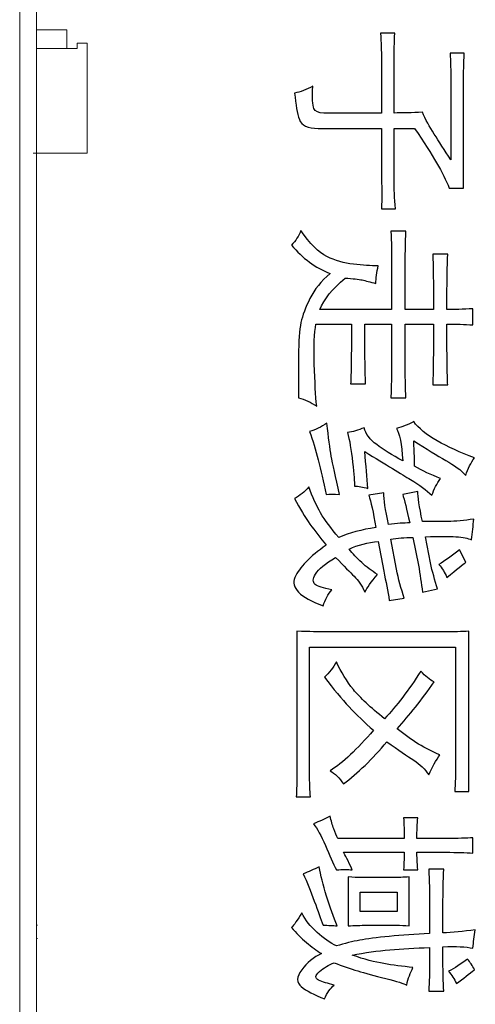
# Model space of a CAD drawing. Header units: millimetres. Extents: x -420 to 420, y -297 to 297.
# Tile 60 of 203: x -27 to -14, y -111 to -82. Entities that reach past the tile are written whole.
import ezdxf
from ezdxf.lldxf.tags import DXFTag

# ---------------------------------------------------------------- set-up
doc = ezdxf.new("R2010")
doc.units = ezdxf.units.MM
doc.header["$MEASUREMENT"] = 0
doc.layers.add('layer 1', color=7, linetype='Continuous')
tags = doc.linetypes.add('New Line2', pattern=[20.2, 12.7, -2.5, 2.5, -2.5]).pattern_tags.tags
tags[10:11] = [DXFTag(74, 4), DXFTag(75, 0), DXFTag(340, '0'), DXFTag(46, 1.0), DXFTag(50, 0.0), DXFTag(44, 0.0), DXFTag(45, 0.0)]
tags[8:9] = [DXFTag(74, 4), DXFTag(75, 0), DXFTag(340, '0'), DXFTag(46, 1.0), DXFTag(50, 0.0), DXFTag(44, 0.0), DXFTag(45, 0.0)]
tags[6:7] = [DXFTag(74, 4), DXFTag(75, 0), DXFTag(340, '0'), DXFTag(46, 1.0), DXFTag(50, 0.0), DXFTag(44, 0.0), DXFTag(45, 0.0)]
tags[4:5] = [DXFTag(74, 4), DXFTag(75, 0), DXFTag(340, '0'), DXFTag(46, 1.0), DXFTag(50, 0.0), DXFTag(44, 0.0), DXFTag(45, 0.0)]

msp = doc.modelspace()

# ---------------------------------------------------------------- linework, layer by layer
at = {"layer": 'layer 1', "lineweight": 9}
for points in [[(-27.1564, -135.0531), (-27.1564, -135.0531), (-27.1564, 29.9501), (-27.1564, 29.9501)], [(-26.6564, 29.9501), (-26.6564, 29.9501), (-26.6564, -135.0531), (-26.6564, -135.0531)], [(-25.7564, -82.2021), (-25.7564, -82.2021), (-26.6564, -82.2021), (-26.6564, -82.2021)], [(-25.7564, -82.7521), (-25.7564, -82.7521), (-25.7564, -82.2021), (-25.7564, -82.2021)], [(-26.6564, -82.7521), (-26.6564, -82.7521), (-25.4564, -82.7521), (-25.4564, -82.7521)], [(-25.4564, -82.5921), (-25.4564, -82.5921), (-25.4564, -82.7521), (-25.4564, -82.7521)], [(-25.1564, -82.5921), (-25.1564, -82.5921), (-25.4564, -82.5921), (-25.4564, -82.5921)], [(-25.1564, -82.5921), (-25.1564, -82.5921), (-25.1564, -85.8521), (-25.1564, -85.8521)], [(-26.7564, -85.8521), (-26.7564, -85.8521), (-25.1564, -85.8521), (-25.1564, -85.8521)], [(-26.6282, -108.7372), (-26.6282, -108.7372), (-26.6564, -108.7372), (-26.6564, -108.7372)], [(-26.6282, -109.13), (-26.6282, -109.13), (-26.6142, -109.13), (-26.6142, -109.13)]]:
    msp.add_open_spline(points, degree=3, dxfattribs=at)
at = {"layer": 'layer 1', "linetype": 'New Line2', "lineweight": 9}
msp.add_open_spline([(-26.6564, -45.5514), (-26.6564, -45.5514), (-26.6564, -135.5531), (-26.6564, -135.5531)], degree=3, dxfattribs=at)
at = {"layer": 'layer 1'}
for points, knots in [([(-18.4663, -83.8694), (-18.4812, -84.2189), (-18.4693, -84.4382), (-18.4303, -84.5295), (-18.4303, -84.5295), (-18.3914, -84.6207), (-18.2945, -84.6663), (-18.1378, -84.6663), (-18.1378, -84.6663), (-18.1378, -84.6663), (-16.4295, -84.6663), (-16.4295, -84.6663), (-16.4295, -84.6663), (-16.4295, -84.6663), (-16.4295, -83.0512), (-16.4295, -83.0512), (-16.4295, -83.0512), (-16.4295, -82.8387), (-16.4376, -82.5882), (-16.4535, -82.3), (-16.4535, -82.3), (-16.4535, -82.3), (-16.0322, -82.3), (-16.0322, -82.3), (-16.0322, -82.3), (-16.0481, -82.5882), (-16.0551, -82.8387), (-16.0551, -83.0512), (-16.0551, -83.0512), (-16.0551, -83.0512), (-16.0551, -84.6663), (-16.0551, -84.6663), (-16.0551, -84.6663), (-15.8056, -84.6663), (-15.525, -84.6586), (-15.2135, -84.643), (-15.2135, -84.643), (-15.1197, -84.8556), (-15.0028, -85.072), (-14.862, -85.2914), (-14.862, -85.2914), (-14.7223, -85.5117), (-14.5576, -85.7651), (-14.3709, -86.0533), (-14.3709, -86.0533), (-14.3709, -86.0533), (-14.3709, -83.7336), (-14.3709, -83.7336), (-14.3709, -83.7336), (-14.3709, -83.4152), (-14.3789, -83.1347), (-14.3938, -82.892), (-14.3938, -82.892), (-14.3938, -82.892), (-13.9735, -82.892), (-13.9735, -82.892), (-13.9735, -82.892), (-13.9885, -83.2104), (-13.9964, -83.4754), (-13.9964, -83.6879), (-13.9964, -83.6879), (-13.9964, -83.6879), (-13.9964, -86.8958), (-13.9964, -86.8958), (-13.9964, -86.8958), (-13.9964, -86.8958), (-14.4178, -86.8958), (-14.4178, -86.8958), (-14.4178, -86.8958), (-14.5117, -86.6677), (-14.6365, -86.4173), (-14.7922, -86.1446), (-14.7922, -86.1446), (-14.9479, -85.8718), (-15.1666, -85.5302), (-15.4471, -85.1206), (-15.4471, -85.1206), (-15.4471, -85.1206), (-16.0551, -85.1206), (-16.0551, -85.1206), (-16.0551, -85.1206), (-16.0551, -85.1206), (-16.0551, -86.6454), (-16.0551, -86.6454), (-16.0551, -86.6454), (-16.0551, -86.9026), (-16.0402, -87.1909), (-16.0092, -87.5093), (-16.0092, -87.5093), (-16.0092, -87.5093), (-16.4295, -87.5093), (-16.4295, -87.5093), (-16.4295, -87.5093), (-16.4146, -87.1909), (-16.4146, -86.9026), (-16.4295, -86.6454), (-16.4295, -86.6454), (-16.4295, -86.6454), (-16.4295, -85.1206), (-16.4295, -85.1206), (-16.4295, -85.1206), (-16.4295, -85.1206), (-18.3015, -85.1206), (-18.3015, -85.1206), (-18.3015, -85.1206), (-18.614, -85.1206), (-18.8007, -85.0342), (-18.8637, -84.8595), (-18.8637, -84.8595), (-18.9256, -84.6848), (-18.9725, -84.4237), (-19.0044, -84.0742), (-19.0044, -84.0742), (-18.8327, -84.0442), (-18.653, -83.9762), (-18.4663, -83.8694)], [0, 0, 0, 0, 0.0333333, 0.0333333, 0.0333333, 0.0333333, 0.0666667, 0.0666667, 0.0666667, 0.0666667, 0.1, 0.1, 0.1, 0.1, 0.1333333, 0.1333333, 0.1333333, 0.1333333, 0.1666667, 0.1666667, 0.1666667, 0.1666667, 0.2, 0.2, 0.2, 0.2, 0.2333333, 0.2333333, 0.2333333, 0.2333333, 0.2666667, 0.2666667, 0.2666667, 0.2666667, 0.3, 0.3, 0.3, 0.3, 0.3333333, 0.3333333, 0.3333333, 0.3333333, 0.3666667, 0.3666667, 0.3666667, 0.3666667, 0.4, 0.4, 0.4, 0.4, 0.4333333, 0.4333333, 0.4333333, 0.4333333, 0.4666667, 0.4666667, 0.4666667, 0.4666667, 0.5, 0.5, 0.5, 0.5, 0.5333333, 0.5333333, 0.5333333, 0.5333333, 0.5666667, 0.5666667, 0.5666667, 0.5666667, 0.6, 0.6, 0.6, 0.6, 0.6333333, 0.6333333, 0.6333333, 0.6333333, 0.6666667, 0.6666667, 0.6666667, 0.6666667, 0.7, 0.7, 0.7, 0.7, 0.7333333, 0.7333333, 0.7333333, 0.7333333, 0.7666667, 0.7666667, 0.7666667, 0.7666667, 0.8, 0.8, 0.8, 0.8, 0.8333333, 0.8333333, 0.8333333, 0.8333333, 0.8666667, 0.8666667, 0.8666667, 0.8666667, 0.9, 0.9, 0.9, 0.9, 0.9333333, 0.9333333, 0.9333333, 0.9333333, 1, 1, 1, 1]), ([(-16.5943, -89.7164), (-16.765, -89.6708), (-16.9018, -89.6369), (-17.0036, -89.6136), (-17.0036, -89.6136), (-17.1045, -89.5912), (-17.2722, -89.5718), (-17.5068, -89.5573), (-17.5068, -89.5573), (-17.8812, -89.8756), (-18.1308, -90.1862), (-18.2556, -90.49), (-18.2556, -90.49), (-18.2556, -90.49), (-16.1261, -90.49), (-16.1261, -90.49), (-16.1261, -90.49), (-16.1261, -90.49), (-16.1261, -89.0341), (-16.1261, -89.0341), (-16.1261, -89.0341), (-16.1261, -88.7914), (-16.134, -88.5032), (-16.149, -88.1693), (-16.149, -88.1693), (-16.149, -88.1693), (-15.7048, -88.1693), (-15.7048, -88.1693), (-15.7048, -88.1693), (-15.7207, -88.5032), (-15.7277, -89.2768), (-15.7277, -90.49), (-15.7277, -90.49), (-15.7277, -90.49), (-14.886, -90.49), (-14.886, -90.49), (-14.886, -90.49), (-14.886, -89.7009), (-14.893, -89.1554), (-14.909, -88.8516), (-14.909, -88.8516), (-14.909, -88.8516), (-14.4647, -88.8516), (-14.4647, -88.8516), (-14.4647, -88.8516), (-14.4797, -89.1554), (-14.4877, -89.7009), (-14.4877, -90.49), (-14.4877, -90.49), (-14.269, -90.49), (-14.0125, -90.4823), (-13.7159, -90.4667), (-13.7159, -90.4667), (-13.7159, -90.4667), (-13.7159, -90.9443), (-13.7159, -90.9443), (-13.7159, -90.9443), (-13.9655, -90.9297), (-14.2232, -90.922), (-14.4877, -90.922), (-14.4877, -90.922), (-14.4877, -91.8314), (-14.4797, -92.4313), (-14.4647, -92.7195), (-14.4647, -92.7195), (-14.4647, -92.7195), (-14.909, -92.7195), (-14.909, -92.7195), (-14.909, -92.7195), (-14.893, -92.4313), (-14.886, -91.8314), (-14.886, -90.922), (-14.886, -90.922), (-14.886, -90.922), (-15.7277, -90.922), (-15.7277, -90.922), (-15.7277, -90.922), (-15.7277, -92.1051), (-15.7207, -92.8331), (-15.7048, -93.1058), (-15.7048, -93.1058), (-15.7048, -93.1058), (-16.149, -93.1058), (-16.149, -93.1058), (-16.149, -93.1058), (-16.134, -92.8331), (-16.1261, -92.1051), (-16.1261, -90.922), (-16.1261, -90.922), (-16.1261, -90.922), (-16.9217, -90.922), (-16.9217, -90.922), (-16.9217, -90.922), (-16.9217, -91.8314), (-16.9138, -92.4235), (-16.8978, -92.6962), (-16.8978, -92.6962), (-16.8978, -92.6962), (-17.343, -92.6962), (-17.343, -92.6962), (-17.343, -92.6962), (-17.3271, -92.4235), (-17.3191, -91.8314), (-17.3191, -90.922), (-17.3191, -90.922), (-17.3191, -90.922), (-18.3724, -90.922), (-18.3724, -90.922), (-18.3724, -90.922), (-18.4194, -91.1801), (-18.4343, -91.5742), (-18.4194, -92.1051), (-18.4194, -92.1051), (-18.4033, -92.6361), (-18.3804, -93.0525), (-18.3484, -93.3563), (-18.3484, -93.3563), (-18.5202, -93.2349), (-18.6999, -93.1515), (-18.8866, -93.1058), (-18.8866, -93.1058), (-18.8866, -93.1058), (-18.8866, -91.877), (-18.8866, -91.877), (-18.8866, -91.877), (-18.8866, -91.4228), (-18.8637, -91.0889), (-18.8167, -90.8763), (-18.8167, -90.8763), (-18.7697, -90.6638), (-18.6799, -90.425), (-18.5482, -90.16), (-18.5482, -90.16), (-18.4154, -89.8941), (-18.2167, -89.6475), (-17.9511, -89.4204), (-17.9511, -89.4204), (-18.3874, -89.2535), (-18.7697, -88.973), (-19.0972, -88.5789), (-19.0972, -88.5789), (-18.9725, -88.4576), (-18.8796, -88.3129), (-18.8167, -88.147), (-18.8167, -88.147), (-18.5512, -88.541), (-18.2945, -88.7982), (-18.045, -88.9196), (-18.045, -88.9196), (-17.7953, -89.0409), (-17.5338, -89.1176), (-17.2612, -89.1477), (-17.2612, -89.1477), (-16.9877, -89.1778), (-16.742, -89.1933), (-16.5234, -89.1933), (-16.5234, -89.1933), (-16.5704, -89.3903), (-16.5943, -89.565), (-16.5943, -89.7164)], [0, 0, 0, 0, 0.0243902, 0.0243902, 0.0243902, 0.0243902, 0.0487805, 0.0487805, 0.0487805, 0.0487805, 0.0731707, 0.0731707, 0.0731707, 0.0731707, 0.097561, 0.097561, 0.097561, 0.097561, 0.1219512, 0.1219512, 0.1219512, 0.1219512, 0.1463415, 0.1463415, 0.1463415, 0.1463415, 0.1707317, 0.1707317, 0.1707317, 0.1707317, 0.195122, 0.195122, 0.195122, 0.195122, 0.2195122, 0.2195122, 0.2195122, 0.2195122, 0.2439024, 0.2439024, 0.2439024, 0.2439024, 0.2682927, 0.2682927, 0.2682927, 0.2682927, 0.2926829, 0.2926829, 0.2926829, 0.2926829, 0.3170732, 0.3170732, 0.3170732, 0.3170732, 0.3414634, 0.3414634, 0.3414634, 0.3414634, 0.3658537, 0.3658537, 0.3658537, 0.3658537, 0.3902439, 0.3902439, 0.3902439, 0.3902439, 0.4146341, 0.4146341, 0.4146341, 0.4146341, 0.4390244, 0.4390244, 0.4390244, 0.4390244, 0.4634146, 0.4634146, 0.4634146, 0.4634146, 0.4878049, 0.4878049, 0.4878049, 0.4878049, 0.5121951, 0.5121951, 0.5121951, 0.5121951, 0.5365854, 0.5365854, 0.5365854, 0.5365854, 0.5609756, 0.5609756, 0.5609756, 0.5609756, 0.5853659, 0.5853659, 0.5853659, 0.5853659, 0.6097561, 0.6097561, 0.6097561, 0.6097561, 0.6341463, 0.6341463, 0.6341463, 0.6341463, 0.6585366, 0.6585366, 0.6585366, 0.6585366, 0.6829268, 0.6829268, 0.6829268, 0.6829268, 0.7073171, 0.7073171, 0.7073171, 0.7073171, 0.7317073, 0.7317073, 0.7317073, 0.7317073, 0.7560976, 0.7560976, 0.7560976, 0.7560976, 0.7804878, 0.7804878, 0.7804878, 0.7804878, 0.804878, 0.804878, 0.804878, 0.804878, 0.8292683, 0.8292683, 0.8292683, 0.8292683, 0.8536585, 0.8536585, 0.8536585, 0.8536585, 0.8780488, 0.8780488, 0.8780488, 0.8780488, 0.902439, 0.902439, 0.902439, 0.902439, 0.9268293, 0.9268293, 0.9268293, 0.9268293, 0.9512195, 0.9512195, 0.9512195, 0.9512195, 1, 1, 1, 1]), ([(-17.6706, -95.9721), (-17.8422, -95.9565), (-17.9741, -95.9565), (-18.0679, -95.9721), (-18.0679, -95.9721), (-18.1458, -95.5926), (-18.2236, -95.2519), (-18.3015, -94.9481), (-18.3015, -94.9481), (-18.3804, -94.6452), (-18.4663, -94.3647), (-18.5591, -94.1065), (-18.5591, -94.1065), (-18.3874, -94.0609), (-18.2167, -93.9775), (-18.045, -93.8561), (-18.045, -93.8561), (-17.9981, -94.2813), (-17.9551, -94.6074), (-17.9162, -94.8345), (-17.9162, -94.8345), (-17.8772, -95.0626), (-17.7953, -95.4411), (-17.6706, -95.9721)], [0, 0, 0, 0, 0.1428571, 0.1428571, 0.1428571, 0.1428571, 0.2857143, 0.2857143, 0.2857143, 0.2857143, 0.4285714, 0.4285714, 0.4285714, 0.4285714, 0.5714286, 0.5714286, 0.5714286, 0.5714286, 0.7142857, 0.7142857, 0.7142857, 0.7142857, 1, 1, 1, 1]), ([(-13.9266, -95.4033), (-14.0664, -95.2519), (-14.266, -95.1043), (-14.5226, -94.9597), (-14.5226, -94.9597), (-14.7803, -94.8161), (-15.0967, -94.6219), (-15.4711, -94.3793), (-15.4711, -94.3793), (-15.4551, -94.7433), (-15.4471, -94.9937), (-15.4471, -95.1305), (-15.4471, -95.1305), (-15.2135, -95.2674), (-14.9559, -95.3887), (-14.6753, -95.4945), (-14.6753, -95.4945), (-14.7842, -95.6459), (-14.8701, -95.8129), (-14.932, -95.9954), (-14.932, -95.9954), (-15.0887, -95.843), (-15.2994, -95.6877), (-15.564, -95.5285), (-15.564, -95.5285), (-15.8295, -95.3693), (-16.2818, -95.0927), (-16.9217, -94.6986), (-16.9217, -94.6986), (-16.8898, -95.1072), (-16.8589, -95.4712), (-16.8279, -95.7906), (-16.8279, -95.7906), (-16.9837, -95.7449), (-17.1164, -95.7216), (-17.2253, -95.7216), (-17.2253, -95.7216), (-17.2253, -95.6159), (-17.2452, -95.381), (-17.2842, -95.017), (-17.2842, -95.017), (-17.3231, -94.653), (-17.374, -94.357), (-17.4359, -94.1298), (-17.4359, -94.1298), (-17.2802, -94.1143), (-17.1164, -94.0687), (-16.9448, -93.993), (-16.9448, -93.993), (-16.8978, -94.1755), (-16.773, -94.3414), (-16.5704, -94.4938), (-16.5704, -94.4938), (-16.3676, -94.6452), (-16.11, -94.8044), (-15.7986, -94.9714), (-15.7986, -94.9714), (-15.8295, -94.4705), (-15.8915, -94.1522), (-15.9853, -94.0153), (-15.9853, -94.0153), (-15.8135, -93.9707), (-15.6418, -93.9017), (-15.4711, -93.8115), (-15.4711, -93.8115), (-15.3304, -94.0085), (-15.0997, -94.1978), (-14.7803, -94.3793), (-14.7803, -94.3793), (-14.4608, -94.5618), (-14.0904, -94.7287), (-13.669, -94.8801), (-13.669, -94.8801), (-13.7779, -95.0315), (-13.8637, -95.2063), (-13.9266, -95.4033)], [0, 0, 0, 0, 0.05, 0.05, 0.05, 0.05, 0.1, 0.1, 0.1, 0.1, 0.15, 0.15, 0.15, 0.15, 0.2, 0.2, 0.2, 0.2, 0.25, 0.25, 0.25, 0.25, 0.3, 0.3, 0.3, 0.3, 0.35, 0.35, 0.35, 0.35, 0.4, 0.4, 0.4, 0.4, 0.45, 0.45, 0.45, 0.45, 0.5, 0.5, 0.5, 0.5, 0.55, 0.55, 0.55, 0.55, 0.6, 0.6, 0.6, 0.6, 0.65, 0.65, 0.65, 0.65, 0.7, 0.7, 0.7, 0.7, 0.75, 0.75, 0.75, 0.75, 0.8, 0.8, 0.8, 0.8, 0.85, 0.85, 0.85, 0.85, 0.9, 0.9, 0.9, 0.9, 1, 1, 1, 1]), ([(-14.4647, -96.768), (-14.23, -96.768), (-13.9735, -96.7457), (-13.692, -96.7), (-13.692, -96.7), (-13.7079, -96.8971), (-13.7309, -97.1019), (-13.7629, -97.3144), (-13.7629, -97.3144), (-13.8557, -97.2688), (-14.0085, -97.2387), (-14.2191, -97.2232), (-14.2191, -97.2232), (-14.4298, -97.2086), (-14.7293, -97.2086), (-15.1197, -97.2232), (-15.1197, -97.2232), (-15.1197, -97.2232), (-14.9789, -97.9968), (-14.9789, -97.9968), (-14.9789, -97.9968), (-14.917, -98.255), (-14.8471, -98.5122), (-14.7682, -98.7704), (-14.7682, -98.7704), (-14.7682, -98.7704), (-15.2135, -98.8616), (-15.2135, -98.8616), (-15.2135, -98.8616), (-15.2445, -98.6034), (-15.2833, -98.3384), (-15.3304, -98.0647), (-15.3304, -98.0647), (-15.3304, -98.0647), (-15.494, -97.2465), (-15.494, -97.2465), (-15.494, -97.2465), (-15.7437, -97.2465), (-15.9623, -97.261), (-16.149, -97.2911), (-16.149, -97.2911), (-16.149, -97.2911), (-15.9853, -98.1793), (-15.9853, -98.1793), (-15.9853, -98.1793), (-15.9234, -98.4821), (-15.8455, -98.7704), (-15.7517, -99.0431), (-15.7517, -99.0431), (-15.7517, -99.0431), (-16.1959, -99.111), (-16.1959, -99.111), (-16.1959, -99.111), (-16.2428, -98.8383), (-16.2978, -98.55), (-16.3597, -98.2472), (-16.3597, -98.2472), (-16.3597, -98.2472), (-16.5234, -97.3601), (-16.5234, -97.3601), (-16.5234, -97.3601), (-16.8359, -97.3901), (-17.1245, -97.4658), (-17.389, -97.5872), (-17.389, -97.5872), (-17.2802, -97.724), (-17.1554, -97.856), (-17.0146, -97.9851), (-17.0146, -97.9851), (-16.8748, -98.1142), (-16.7191, -98.2317), (-16.5474, -98.3384), (-16.5474, -98.3384), (-16.7341, -98.5656), (-16.8589, -98.7403), (-16.9217, -98.8616), (-16.9217, -98.8616), (-17.0146, -98.6646), (-17.1205, -98.5083), (-17.2372, -98.3947), (-17.2372, -98.3947), (-17.3541, -98.2812), (-17.5378, -98.0958), (-17.7874, -97.8376), (-17.7874, -97.8376), (-18.0989, -98.0191), (-18.2985, -98.1822), (-18.3844, -98.3268), (-18.3844, -98.3268), (-18.4693, -98.4704), (-18.4733, -98.5733), (-18.3954, -98.6335), (-18.3954, -98.6335), (-18.3176, -98.6946), (-18.1538, -98.7471), (-17.9042, -98.7927), (-17.9042, -98.7927), (-18.013, -98.9295), (-18.0989, -99.0887), (-18.1617, -99.2712), (-18.1617, -99.2712), (-18.8477, -99.013), (-19.1252, -98.7325), (-18.9924, -98.4287), (-18.9924, -98.4287), (-18.8596, -98.1259), (-18.5512, -97.8075), (-18.0679, -97.4736), (-18.0679, -97.4736), (-18.2396, -97.261), (-18.3993, -97.0524), (-18.5482, -96.8476), (-18.5482, -96.8476), (-18.6959, -96.6428), (-18.8477, -96.3894), (-19.0044, -96.0856), (-19.0044, -96.0856), (-18.8477, -96.0099), (-18.7079, -95.8964), (-18.583, -95.7449), (-18.583, -95.7449), (-18.4733, -96.0478), (-18.3564, -96.306), (-18.2317, -96.5185), (-18.2317, -96.5185), (-18.1069, -96.7301), (-17.9271, -96.9728), (-17.6935, -97.2465), (-17.6935, -97.2465), (-17.382, -97.1096), (-17.0146, -97.0106), (-16.5943, -96.9505), (-16.5943, -96.9505), (-16.6722, -96.4952), (-16.742, -96.1769), (-16.804, -95.9954), (-16.804, -95.9954), (-16.804, -95.9954), (-16.3597, -95.9264), (-16.3597, -95.9264), (-16.3597, -95.9264), (-16.3597, -96.1089), (-16.3128, -96.4195), (-16.2199, -96.8592), (-16.2199, -96.8592), (-15.9703, -96.8291), (-15.7596, -96.8136), (-15.5879, -96.8136), (-15.5879, -96.8136), (-15.6808, -96.404), (-15.7517, -96.1235), (-15.7986, -95.9721), (-15.7986, -95.9721), (-15.7986, -95.9721), (-15.3533, -95.8808), (-15.3533, -95.8808), (-15.3533, -95.8808), (-15.3533, -96.0332), (-15.3064, -96.3283), (-15.2135, -96.768), (-15.2135, -96.768), (-15.2135, -96.768), (-14.4647, -96.768), (-14.4647, -96.768)], [0, 0, 0, 0, 0.0238095, 0.0238095, 0.0238095, 0.0238095, 0.047619, 0.047619, 0.047619, 0.047619, 0.0714286, 0.0714286, 0.0714286, 0.0714286, 0.0952381, 0.0952381, 0.0952381, 0.0952381, 0.1190476, 0.1190476, 0.1190476, 0.1190476, 0.1428571, 0.1428571, 0.1428571, 0.1428571, 0.1666667, 0.1666667, 0.1666667, 0.1666667, 0.1904762, 0.1904762, 0.1904762, 0.1904762, 0.2142857, 0.2142857, 0.2142857, 0.2142857, 0.2380952, 0.2380952, 0.2380952, 0.2380952, 0.2619048, 0.2619048, 0.2619048, 0.2619048, 0.2857143, 0.2857143, 0.2857143, 0.2857143, 0.3095238, 0.3095238, 0.3095238, 0.3095238, 0.3333333, 0.3333333, 0.3333333, 0.3333333, 0.3571429, 0.3571429, 0.3571429, 0.3571429, 0.3809524, 0.3809524, 0.3809524, 0.3809524, 0.4047619, 0.4047619, 0.4047619, 0.4047619, 0.4285714, 0.4285714, 0.4285714, 0.4285714, 0.452381, 0.452381, 0.452381, 0.452381, 0.4761905, 0.4761905, 0.4761905, 0.4761905, 0.5, 0.5, 0.5, 0.5, 0.5238095, 0.5238095, 0.5238095, 0.5238095, 0.547619, 0.547619, 0.547619, 0.547619, 0.5714286, 0.5714286, 0.5714286, 0.5714286, 0.5952381, 0.5952381, 0.5952381, 0.5952381, 0.6190476, 0.6190476, 0.6190476, 0.6190476, 0.6428571, 0.6428571, 0.6428571, 0.6428571, 0.6666667, 0.6666667, 0.6666667, 0.6666667, 0.6904762, 0.6904762, 0.6904762, 0.6904762, 0.7142857, 0.7142857, 0.7142857, 0.7142857, 0.7380952, 0.7380952, 0.7380952, 0.7380952, 0.7619048, 0.7619048, 0.7619048, 0.7619048, 0.7857143, 0.7857143, 0.7857143, 0.7857143, 0.8095238, 0.8095238, 0.8095238, 0.8095238, 0.8333333, 0.8333333, 0.8333333, 0.8333333, 0.8571429, 0.8571429, 0.8571429, 0.8571429, 0.8809524, 0.8809524, 0.8809524, 0.8809524, 0.9047619, 0.9047619, 0.9047619, 0.9047619, 0.9285714, 0.9285714, 0.9285714, 0.9285714, 0.952381, 0.952381, 0.952381, 0.952381, 1, 1, 1, 1]), ([(-14.7223, -98.0424), (-14.5506, -97.9366), (-14.3479, -97.792), (-14.1133, -97.6105), (-14.1133, -97.6105), (-14.1133, -97.6105), (-13.9266, -97.9745), (-13.9266, -97.9745), (-13.9266, -97.9745), (-14.0045, -98.0346), (-14.1912, -98.186), (-14.4877, -98.4287), (-14.4877, -98.4287), (-14.5506, -98.2773), (-14.6284, -98.1482), (-14.7223, -98.0424)], [0, 0, 0, 0, 0.2, 0.2, 0.2, 0.2, 0.4, 0.4, 0.4, 0.4, 0.6, 0.6, 0.6, 0.6, 1, 1, 1, 1]), ([(-14.254, -104.7756), (-14.2381, -104.5484), (-14.23, -104.2456), (-14.23, -103.8661), (-14.23, -103.8661), (-14.23, -103.8661), (-14.23, -100.499), (-14.23, -100.499), (-14.23, -100.499), (-14.23, -100.499), (-18.5591, -100.499), (-18.5591, -100.499), (-18.5591, -100.499), (-18.5591, -100.499), (-18.5591, -104.2068), (-18.5591, -104.2068), (-18.5591, -104.2068), (-18.5591, -104.5106), (-18.5512, -104.7532), (-18.5361, -104.9347), (-18.5361, -104.9347), (-18.5361, -104.9347), (-18.9575, -104.9347), (-18.9575, -104.9347), (-18.9575, -104.9347), (-18.9415, -104.7377), (-18.9335, -104.4805), (-18.9335, -104.1621), (-18.9335, -104.1621), (-18.9335, -104.1621), (-18.9335, -100.0215), (-18.9335, -100.0215), (-18.9335, -100.0215), (-18.5591, -100.037), (-18.2866, -100.0438), (-18.1148, -100.0438), (-18.1148, -100.0438), (-18.1148, -100.0438), (-14.5576, -100.0438), (-14.5576, -100.0438), (-14.5576, -100.0438), (-14.293, -100.0438), (-14.0514, -100.037), (-13.8327, -100.0215), (-13.8327, -100.0215), (-13.8327, -100.0215), (-13.8327, -104.7756), (-13.8327, -104.7756), (-13.8327, -104.7756), (-13.8327, -104.7756), (-14.254, -104.7756), (-14.254, -104.7756)], [0, 0, 0, 0, 0.0714286, 0.0714286, 0.0714286, 0.0714286, 0.1428571, 0.1428571, 0.1428571, 0.1428571, 0.2142857, 0.2142857, 0.2142857, 0.2142857, 0.2857143, 0.2857143, 0.2857143, 0.2857143, 0.3571429, 0.3571429, 0.3571429, 0.3571429, 0.4285714, 0.4285714, 0.4285714, 0.4285714, 0.5, 0.5, 0.5, 0.5, 0.5714286, 0.5714286, 0.5714286, 0.5714286, 0.6428571, 0.6428571, 0.6428571, 0.6428571, 0.7142857, 0.7142857, 0.7142857, 0.7142857, 0.7857143, 0.7857143, 0.7857143, 0.7857143, 0.8571429, 0.8571429, 0.8571429, 0.8571429, 1, 1, 1, 1]), ([(-14.862, -101.523), (-15.2364, -102.054), (-15.6028, -102.516), (-15.9623, -102.911), (-15.9623, -102.911), (-15.541, -103.2595), (-15.1197, -103.5176), (-14.6984, -103.6836), (-14.6984, -103.6836), (-14.8072, -103.8506), (-14.917, -104.0476), (-15.0258, -104.2757), (-15.0258, -104.2757), (-15.1356, -104.1087), (-15.2833, -103.9641), (-15.4711, -103.8428), (-15.4711, -103.8428), (-15.6578, -103.7215), (-15.9234, -103.54), (-16.2658, -103.2973), (-16.2658, -103.2973), (-16.7031, -103.8127), (-17.1324, -104.2301), (-17.5528, -104.5484), (-17.5528, -104.5484), (-17.6776, -104.3669), (-17.8103, -104.2378), (-17.9511, -104.1621), (-17.9511, -104.1621), (-17.5768, -103.9195), (-17.1474, -103.5176), (-16.6642, -102.9557), (-16.6642, -102.9557), (-16.9287, -102.7285), (-17.1714, -102.4975), (-17.389, -102.2626), (-17.389, -102.2626), (-17.6076, -102.0268), (-17.8492, -101.7356), (-18.1148, -101.3862), (-18.1148, -101.3862), (-17.9741, -101.2503), (-17.8573, -101.0979), (-17.7634, -100.9309), (-17.7634, -100.9309), (-17.6237, -101.2348), (-17.4559, -101.5075), (-17.2612, -101.7501), (-17.2612, -101.7501), (-17.0655, -101.9928), (-16.7581, -102.2811), (-16.3368, -102.615), (-16.3368, -102.615), (-15.9773, -102.2355), (-15.6189, -101.7657), (-15.2604, -101.2047), (-15.2604, -101.2047), (-15.1356, -101.3561), (-15.0028, -101.4619), (-14.862, -101.523)], [0, 0, 0, 0, 0.0625, 0.0625, 0.0625, 0.0625, 0.125, 0.125, 0.125, 0.125, 0.1875, 0.1875, 0.1875, 0.1875, 0.25, 0.25, 0.25, 0.25, 0.3125, 0.3125, 0.3125, 0.3125, 0.375, 0.375, 0.375, 0.375, 0.4375, 0.4375, 0.4375, 0.4375, 0.5, 0.5, 0.5, 0.5, 0.5625, 0.5625, 0.5625, 0.5625, 0.625, 0.625, 0.625, 0.625, 0.6875, 0.6875, 0.6875, 0.6875, 0.75, 0.75, 0.75, 0.75, 0.8125, 0.8125, 0.8125, 0.8125, 0.875, 0.875, 0.875, 0.875, 1, 1, 1, 1]), ([(-14.5117, -106.1635), (-14.1682, -106.1635), (-13.9026, -106.1558), (-13.7159, -106.1412), (-13.7159, -106.1412), (-13.7159, -106.1412), (-13.7159, -106.5955), (-13.7159, -106.5955), (-13.7159, -106.5955), (-13.9336, -106.5809), (-14.1992, -106.5731), (-14.5117, -106.5731), (-14.5117, -106.5731), (-14.5117, -106.5731), (-15.3773, -106.5731), (-15.3773, -106.5731), (-15.3773, -106.5731), (-15.3773, -106.6945), (-15.3692, -106.8692), (-15.3533, -107.0963), (-15.3533, -107.0963), (-15.3533, -107.0963), (-15.7746, -107.0963), (-15.7746, -107.0963), (-15.7746, -107.0963), (-15.7596, -106.8692), (-15.7517, -106.6945), (-15.7517, -106.5731), (-15.7517, -106.5731), (-15.7517, -106.5731), (-17.5528, -106.5731), (-17.5528, -106.5731), (-17.5528, -106.5731), (-17.5068, -106.6489), (-17.4209, -106.8236), (-17.2961, -107.0963), (-17.2961, -107.0963), (-17.4209, -107.0808), (-17.5768, -107.0808), (-17.7634, -107.0963), (-17.7634, -107.0963), (-17.8573, -106.8993), (-17.9671, -106.6566), (-18.0919, -106.3683), (-18.0919, -106.3683), (-18.2167, -106.0801), (-18.3335, -105.8675), (-18.4423, -105.7316), (-18.4423, -105.7316), (-18.2706, -105.6559), (-18.1069, -105.5802), (-17.9511, -105.5035), (-17.9511, -105.5035), (-17.9201, -105.6404), (-17.8852, -105.7656), (-17.8453, -105.8792), (-17.8453, -105.8792), (-17.8063, -105.9927), (-17.7634, -106.0878), (-17.7175, -106.1635), (-17.7175, -106.1635), (-17.7175, -106.1635), (-15.7517, -106.1635), (-15.7517, -106.1635), (-15.7517, -106.1635), (-15.7517, -105.951), (-15.7596, -105.7462), (-15.7746, -105.5491), (-15.7746, -105.5491), (-15.7746, -105.5491), (-15.3533, -105.5491), (-15.3533, -105.5491), (-15.3533, -105.5491), (-15.3692, -105.7316), (-15.3773, -105.9364), (-15.3773, -106.1635), (-15.3773, -106.1635), (-15.3773, -106.1635), (-14.5117, -106.1635), (-14.5117, -106.1635)], [0, 0, 0, 0, 0.047619, 0.047619, 0.047619, 0.047619, 0.0952381, 0.0952381, 0.0952381, 0.0952381, 0.1428571, 0.1428571, 0.1428571, 0.1428571, 0.1904762, 0.1904762, 0.1904762, 0.1904762, 0.2380952, 0.2380952, 0.2380952, 0.2380952, 0.2857143, 0.2857143, 0.2857143, 0.2857143, 0.3333333, 0.3333333, 0.3333333, 0.3333333, 0.3809524, 0.3809524, 0.3809524, 0.3809524, 0.4285714, 0.4285714, 0.4285714, 0.4285714, 0.4761905, 0.4761905, 0.4761905, 0.4761905, 0.5238095, 0.5238095, 0.5238095, 0.5238095, 0.5714286, 0.5714286, 0.5714286, 0.5714286, 0.6190476, 0.6190476, 0.6190476, 0.6190476, 0.6666667, 0.6666667, 0.6666667, 0.6666667, 0.7142857, 0.7142857, 0.7142857, 0.7142857, 0.7619048, 0.7619048, 0.7619048, 0.7619048, 0.8095238, 0.8095238, 0.8095238, 0.8095238, 0.8571429, 0.8571429, 0.8571429, 0.8571429, 0.9047619, 0.9047619, 0.9047619, 0.9047619, 1, 1, 1, 1]), ([(-13.7159, -109.4171), (-13.9186, -109.3714), (-14.2151, -109.3559), (-14.6045, -109.3714), (-14.6045, -109.3714), (-14.6045, -109.3714), (-14.6045, -109.849), (-14.6045, -109.849), (-14.6045, -109.849), (-14.6045, -110.1072), (-14.5975, -110.3877), (-14.5815, -110.6905), (-14.5815, -110.6905), (-14.5815, -110.6905), (-15.0258, -110.6905), (-15.0258, -110.6905), (-15.0258, -110.6905), (-15.0109, -110.4022), (-15.0028, -110.1217), (-15.0028, -109.849), (-15.0028, -109.849), (-15.0028, -109.849), (-15.0028, -109.3938), (-15.0028, -109.3938), (-15.0028, -109.3938), (-15.4242, -109.4093), (-15.8175, -109.4316), (-16.1839, -109.4627), (-16.1839, -109.4627), (-16.5513, -109.4928), (-16.9217, -109.5452), (-17.2961, -109.6219), (-17.2961, -109.6219), (-16.9367, -109.7432), (-16.6253, -109.8267), (-16.3597, -109.8713), (-16.3597, -109.8713), (-16.0951, -109.9169), (-15.8056, -109.9548), (-15.494, -109.9858), (-15.494, -109.9858), (-15.572, -110.1372), (-15.6348, -110.312), (-15.6808, -110.509), (-15.6808, -110.509), (-15.7596, -110.4634), (-15.9664, -110.3983), (-16.3018, -110.3149), (-16.3018, -110.3149), (-16.6372, -110.2314), (-16.9138, -110.1557), (-17.1324, -110.0877), (-17.1324, -110.0877), (-17.35, -110.0198), (-17.5847, -109.9402), (-17.8343, -109.849), (-17.8343, -109.849), (-17.99, -109.9092), (-18.1348, -109.9965), (-18.2666, -110.1101), (-18.2666, -110.1101), (-18.3993, -110.2246), (-18.4074, -110.3081), (-18.2905, -110.3605), (-18.2905, -110.3605), (-18.1738, -110.4139), (-18.021, -110.4634), (-17.8343, -110.509), (-17.8343, -110.509), (-17.9431, -110.5993), (-18.037, -110.7361), (-18.1148, -110.9186), (-18.1148, -110.9186), (-18.4264, -110.7973), (-18.657, -110.6759), (-18.8047, -110.5546), (-18.8047, -110.5546), (-18.9534, -110.4333), (-18.9495, -110.2663), (-18.7937, -110.0538), (-18.7937, -110.0538), (-18.637, -109.8412), (-18.4423, -109.682), (-18.2087, -109.5762), (-18.2087, -109.5762), (-18.3484, -109.485), (-18.4973, -109.3753), (-18.653, -109.2462), (-18.653, -109.2462), (-18.8087, -109.1171), (-18.9575, -108.9696), (-19.0972, -108.8027), (-19.0972, -108.8027), (-19.0194, -108.7269), (-18.9186, -108.5823), (-18.7937, -108.3707), (-18.7937, -108.3707), (-18.684, -108.5823), (-18.5321, -108.7755), (-18.3375, -108.9502), (-18.3375, -108.9502), (-18.1418, -109.1249), (-17.9511, -109.2579), (-17.7634, -109.3481), (-17.7634, -109.3481), (-17.5138, -109.2724), (-17.2842, -109.2161), (-17.0736, -109.1783), (-17.0736, -109.1783), (-16.8629, -109.1395), (-16.5704, -109.1016), (-16.1959, -109.0637), (-16.1959, -109.0637), (-15.8215, -109.0259), (-15.4242, -108.9997), (-15.0028, -108.9842), (-15.0028, -108.9842), (-15.0028, -108.9842), (-15.0028, -108.1426), (-15.0028, -108.1426), (-15.0028, -108.1426), (-15.0028, -107.7641), (-15.0109, -107.4069), (-15.0258, -107.074), (-15.0258, -107.074), (-15.0258, -107.074), (-14.5815, -107.074), (-14.5815, -107.074), (-14.5815, -107.074), (-14.5975, -107.4069), (-14.6045, -107.7641), (-14.6045, -108.1426), (-14.6045, -108.1426), (-14.6045, -108.1426), (-14.6045, -108.9618), (-14.6045, -108.9618), (-14.6045, -108.9618), (-14.324, -108.9463), (-14.0045, -108.9162), (-13.6451, -108.8706), (-13.6451, -108.8706), (-13.677, -109.0531), (-13.7, -109.2346), (-13.7159, -109.4171)], [0, 0, 0, 0, 0.027027, 0.027027, 0.027027, 0.027027, 0.0540541, 0.0540541, 0.0540541, 0.0540541, 0.0810811, 0.0810811, 0.0810811, 0.0810811, 0.1081081, 0.1081081, 0.1081081, 0.1081081, 0.1351351, 0.1351351, 0.1351351, 0.1351351, 0.1621622, 0.1621622, 0.1621622, 0.1621622, 0.1891892, 0.1891892, 0.1891892, 0.1891892, 0.2162162, 0.2162162, 0.2162162, 0.2162162, 0.2432432, 0.2432432, 0.2432432, 0.2432432, 0.2702703, 0.2702703, 0.2702703, 0.2702703, 0.2972973, 0.2972973, 0.2972973, 0.2972973, 0.3243243, 0.3243243, 0.3243243, 0.3243243, 0.3513514, 0.3513514, 0.3513514, 0.3513514, 0.3783784, 0.3783784, 0.3783784, 0.3783784, 0.4054054, 0.4054054, 0.4054054, 0.4054054, 0.4324324, 0.4324324, 0.4324324, 0.4324324, 0.4594595, 0.4594595, 0.4594595, 0.4594595, 0.4864865, 0.4864865, 0.4864865, 0.4864865, 0.5135135, 0.5135135, 0.5135135, 0.5135135, 0.5405405, 0.5405405, 0.5405405, 0.5405405, 0.5675676, 0.5675676, 0.5675676, 0.5675676, 0.5945946, 0.5945946, 0.5945946, 0.5945946, 0.6216216, 0.6216216, 0.6216216, 0.6216216, 0.6486486, 0.6486486, 0.6486486, 0.6486486, 0.6756757, 0.6756757, 0.6756757, 0.6756757, 0.7027027, 0.7027027, 0.7027027, 0.7027027, 0.7297297, 0.7297297, 0.7297297, 0.7297297, 0.7567568, 0.7567568, 0.7567568, 0.7567568, 0.7837838, 0.7837838, 0.7837838, 0.7837838, 0.8108108, 0.8108108, 0.8108108, 0.8108108, 0.8378378, 0.8378378, 0.8378378, 0.8378378, 0.8648649, 0.8648649, 0.8648649, 0.8648649, 0.8918919, 0.8918919, 0.8918919, 0.8918919, 0.9189189, 0.9189189, 0.9189189, 0.9189189, 0.9459459, 0.9459459, 0.9459459, 0.9459459, 1, 1, 1, 1]), ([(-18.2786, -107.0051), (-18.2317, -107.2477), (-18.1578, -107.536), (-18.056, -107.8699), (-18.056, -107.8699), (-17.9551, -108.2038), (-17.8492, -108.4988), (-17.7404, -108.757), (-17.7404, -108.757), (-17.8653, -108.7415), (-18.006, -108.7347), (-18.1617, -108.7347), (-18.1617, -108.7347), (-18.2236, -108.5522), (-18.3095, -108.3135), (-18.4194, -108.0174), (-18.4194, -108.0174), (-18.5282, -107.7224), (-18.637, -107.4525), (-18.7468, -107.2099), (-18.7468, -107.2099), (-18.5911, -107.1497), (-18.4343, -107.0808), (-18.2786, -107.0051)], [0, 0, 0, 0, 0.1428571, 0.1428571, 0.1428571, 0.1428571, 0.2857143, 0.2857143, 0.2857143, 0.2857143, 0.4285714, 0.4285714, 0.4285714, 0.4285714, 0.5714286, 0.5714286, 0.5714286, 0.5714286, 0.7142857, 0.7142857, 0.7142857, 0.7142857, 1, 1, 1, 1]), ([(-16.8509, -108.7347), (-17.0536, -108.7347), (-17.2412, -108.7415), (-17.413, -108.757), (-17.413, -108.757), (-17.413, -108.757), (-17.413, -107.3011), (-17.413, -107.3011), (-17.413, -107.3011), (-17.2722, -107.3166), (-17.1394, -107.3234), (-17.0146, -107.3234), (-17.0146, -107.3234), (-17.0146, -107.3234), (-16.1261, -107.3234), (-16.1261, -107.3234), (-16.1261, -107.3234), (-15.9384, -107.3234), (-15.7666, -107.3166), (-15.6109, -107.3011), (-15.6109, -107.3011), (-15.6109, -107.3011), (-15.6109, -108.757), (-15.6109, -108.757), (-15.6109, -108.757), (-15.7356, -108.7415), (-15.8605, -108.7347), (-15.9853, -108.7347), (-15.9853, -108.7347), (-15.9853, -108.7347), (-16.8509, -108.7347), (-16.8509, -108.7347)], [0, 0, 0, 0, 0.1111111, 0.1111111, 0.1111111, 0.1111111, 0.2222222, 0.2222222, 0.2222222, 0.2222222, 0.3333333, 0.3333333, 0.3333333, 0.3333333, 0.4444444, 0.4444444, 0.4444444, 0.4444444, 0.5555556, 0.5555556, 0.5555556, 0.5555556, 0.6666667, 0.6666667, 0.6666667, 0.6666667, 0.7777778, 0.7777778, 0.7777778, 0.7777778, 1, 1, 1, 1]), ([(-17.0615, -108.3251), (-17.0615, -108.3251), (-15.9623, -108.3251), (-15.9623, -108.3251), (-15.9623, -108.3251), (-15.9623, -108.3251), (-15.9623, -107.7563), (-15.9623, -107.7563), (-15.9623, -107.7563), (-15.9623, -107.7563), (-17.0615, -107.7563), (-17.0615, -107.7563), (-17.0615, -107.7563), (-17.0615, -107.7563), (-17.0615, -108.3251), (-17.0615, -108.3251)], [0, 0, 0, 0, 0.2, 0.2, 0.2, 0.2, 0.4, 0.4, 0.4, 0.4, 0.6, 0.6, 0.6, 0.6, 1, 1, 1, 1]), ([(-14.4407, -110.0994), (-14.254, -110.0082), (-14.0664, -109.8868), (-13.8797, -109.7354), (-13.8797, -109.7354), (-13.8018, -109.8267), (-13.7309, -109.9324), (-13.669, -110.0538), (-13.669, -110.0538), (-13.8248, -110.1751), (-14.0045, -110.312), (-14.2071, -110.4634), (-14.2071, -110.4634), (-14.269, -110.3265), (-14.3479, -110.2052), (-14.4407, -110.0994)], [0, 0, 0, 0, 0.2, 0.2, 0.2, 0.2, 0.4, 0.4, 0.4, 0.4, 0.6, 0.6, 0.6, 0.6, 1, 1, 1, 1])]:
    msp.add_open_spline(points, degree=3, knots=knots, dxfattribs=at)

doc.saveas('drawing.dxf')
